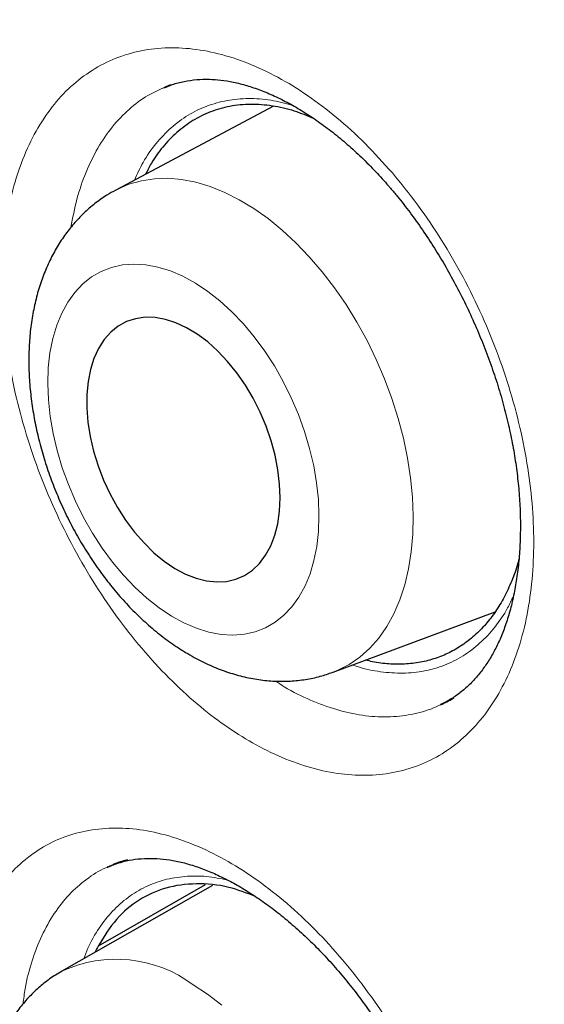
# Model space of a CAD drawing. Header units: millimetres. Extents: x 8 to 961, y 12 to 932.
# Tile 99 of 187: x 895.32 to 897.62, y 314.58 to 318.89. Entities that reach past the tile are written whole.
import ezdxf

# ---------------------------------------------------------------- set-up
doc = ezdxf.new("R2010")
doc.units = ezdxf.units.MM

msp = doc.modelspace()

# ---------------------------------------------------------------- linework, layer by layer
at = {"color": 7, "linetype": 'Continuous', "lineweight": 30}
for p, q in [((895.9793, 318.6082), (895.9544, 318.5976)), ((895.9545, 318.5972), (895.9522, 318.5961)), ((896.4316, 318.5151), (895.7423, 318.1484)), ((896.6924, 316.0371), (897.4023, 316.3017)), ((895.7076, 315.1844), (895.7045, 315.1833)), ((896.1656, 315.1024), (895.5064, 314.728)), ((896.1324, 315.106), (895.6651, 314.838))]:
    msp.add_line(p, q, dxfattribs=at)
at = {"color": 8, "linetype": 'Continuous', "lineweight": 0, "flags": 128}
for points in [[(895.7348, 318.1443), (895.748, 318.1513), (895.7995, 318.1736), (895.8538, 318.1892), (895.9106, 318.1979), (895.9695, 318.1997), (896.0301, 318.1946), (896.0921, 318.1825), (896.155, 318.1637), (896.2185, 318.1381), (896.2821, 318.106), (896.3455, 318.0676), (896.4082, 318.0231), (896.4699, 317.9728), (896.5302, 317.917), (896.5887, 317.8561), (896.6449, 317.7904), (896.6987, 317.7203), (896.7495, 317.6464), (896.7972, 317.5691), (896.8413, 317.4888), (896.8817, 317.4061), (896.918, 317.3214), (896.9501, 317.2354), (896.9777, 317.1486), (897.0007, 317.0615), (897.0188, 316.9747), (897.0321, 316.8886), (897.0404, 316.804), (897.0436, 316.7212), (897.0418, 316.6409), (897.0349, 316.5635), (897.0231, 316.4895), (897.0062, 316.4194), (896.9846, 316.3537), (896.9583, 316.2926), (896.9275, 316.2368), (896.8923, 316.1864), (896.853, 316.1418), (896.8099, 316.1033), (896.7632, 316.0711), (896.7132, 316.0454), (896.6918, 316.0368)], [(895.9854, 316.2829), (896.0402, 316.2529), (896.0949, 316.2295), (896.1492, 316.2127), (896.2025, 316.2027), (896.2544, 316.1996), (896.3044, 316.2035), (896.3522, 316.2143), (896.3973, 316.2318), (896.4393, 316.256), (896.4779, 316.2867), (896.5128, 316.3236), (896.5436, 316.3663), (896.57, 316.4145), (896.592, 316.4679), (896.6092, 316.5258), (896.6215, 316.5879), (896.6288, 316.6537), (896.6311, 316.7225), (896.6284, 316.7937), (896.6206, 316.8668), (896.6078, 316.9412), (896.5902, 317.0162), (896.5678, 317.0911), (896.541, 317.1653), (896.5098, 317.2383), (896.4746, 317.3093), (896.4357, 317.3778), (896.3934, 317.4431), (896.3481, 317.5048), (896.3001, 317.5622), (896.2498, 317.615), (896.1978, 317.6626), (896.1444, 317.7047), (896.0901, 317.7409), (896.0353, 317.7708), (895.9806, 317.7943), (895.9263, 317.8111), (895.873, 317.821), (895.8211, 317.8241), (895.771, 317.8202), (895.7233, 317.8095), (895.6782, 317.7919), (895.6362, 317.7677), (895.5976, 317.737), (895.5627, 317.7002), (895.5319, 317.6574), (895.5055, 317.6092), (895.4835, 317.5559), (895.4663, 317.4979), (895.454, 317.4358), (895.4466, 317.3701), (895.4443, 317.3013), (895.4471, 317.23), (895.4549, 317.1569), (895.4677, 317.0825), (895.4853, 317.0076), (895.5076, 316.9326), (895.5345, 316.8584), (895.5657, 316.7855), (895.6009, 316.7144), (895.6398, 316.646), (895.6821, 316.5806), (895.7274, 316.519), (895.7754, 316.4615), (895.8257, 316.4087), (895.8777, 316.3611), (895.9311, 316.319), (895.9854, 316.2829)], [(896.0806, 314.6686), (896.1438, 314.6271), (896.2063, 314.5797)]]:
    msp.add_lwpolyline(points, dxfattribs=at)
at = {"color": 7, "linetype": 'Continuous', "lineweight": 30, "flags": 128}
msp.add_lwpolyline([(896.0004, 316.4917), (896.047, 316.4667), (896.0935, 316.4484), (896.1394, 316.4369), (896.184, 316.4324), (896.2268, 316.4349), (896.2673, 316.4444), (896.3051, 316.4608), (896.3396, 316.4839), (896.3704, 316.5134), (896.3972, 316.5489), (896.4197, 316.5901), (896.4375, 316.6364), (896.4504, 316.6872), (896.4583, 316.742), (896.4612, 316.8001), (896.4589, 316.8607), (896.4514, 316.9232), (896.439, 316.9868), (896.4217, 317.0506), (896.3997, 317.114), (896.3733, 317.1761), (896.3429, 317.2363), (896.3088, 317.2937), (896.2713, 317.3477), (896.2311, 317.3976), (896.1884, 317.4429), (896.144, 317.4829), (896.0983, 317.5172), (896.0518, 317.5453), (896.0051, 317.567), (895.9589, 317.582), (895.9136, 317.59), (895.8698, 317.591), (895.8281, 317.585), (895.7889, 317.572), (895.7527, 317.5522), (895.72, 317.5259), (895.6911, 317.4933), (895.6665, 317.4549), (895.6463, 317.4111), (895.6309, 317.3624), (895.6205, 317.3095), (895.6151, 317.253), (895.6148, 317.1936), (895.6197, 317.1319), (895.6296, 317.0688), (895.6445, 317.005), (895.6642, 316.9413), (895.6884, 316.8785), (895.7169, 316.8172), (895.7492, 316.7584), (895.7851, 316.7026), (895.824, 316.6505), (895.8655, 316.6029), (895.9091, 316.5602), (895.9542, 316.523), (896.0004, 316.4917)], dxfattribs=at)
at = {"color": 8, "linetype": 'Continuous', "lineweight": 0}
msp.add_arc((895.7434, 314.2137), 0.5664, 53.4487, 114.7264, dxfattribs=at)
at = {"color": 7, "linetype": 'Continuous', "lineweight": 30}
for points, knots in [([(892.8883, 323.1742), (892.8692, 323.1718), (892.7798, 323.1607), (892.6223, 323.1349), (892.4161, 323.0964), (892.2121, 323.0515), (892.0106, 323.0008), (891.8122, 322.9441), (891.6172, 322.8818), (891.4256, 322.8137), (891.2374, 322.74), (891.0525, 322.6605), (890.8709, 322.5754), (890.6925, 322.4846), (890.5174, 322.3881), (890.3455, 322.2859), (890.1768, 322.1781), (890.0113, 322.0645), (889.849, 321.9452), (889.6901, 321.8203), (889.5348, 321.6899), (889.383, 321.554), (889.2346, 321.4124), (889.0895, 321.2652), (888.9481, 321.1126), (888.8105, 320.9546), (888.6768, 320.7915), (888.547, 320.6232), (888.4215, 320.4501), (888.3002, 320.2723), (888.1833, 320.0899), (888.0709, 319.9031), (887.9628, 319.7118), (887.859, 319.5158), (887.7594, 319.3151), (887.664, 319.1097), (887.573, 318.8997), (887.4863, 318.6852), (887.404, 318.4663), (887.3261, 318.2429), (887.2527, 318.0152), (887.1837, 317.7833), (887.1192, 317.5471), (887.0591, 317.3068), (887.0039, 317.0633), (886.9533, 316.8159), (886.9073, 316.5649), (886.8656, 316.3089), (886.8286, 316.049), (886.7962, 315.7855), (886.7684, 315.5188), (886.7454, 315.2492), (886.7272, 314.9772), (886.7137, 314.7032), (886.7049, 314.4274), (886.7009, 314.1502), (886.7016, 313.8706), (886.7069, 313.5877), (886.7169, 313.3012), (886.7315, 313.012), (886.7509, 312.7206), (886.7749, 312.4271), (886.8036, 312.1313), (886.837, 311.8335), (886.875, 311.5335), (886.9178, 311.2314), (886.9652, 310.9271), (887.0172, 310.6208), (887.0739, 310.3127), (887.1351, 310.0039), (887.2005, 309.6948), (887.2702, 309.3856), (887.3443, 309.0761), (887.4226, 308.7663), (887.5053, 308.4561), (887.5922, 308.1454), (887.6835, 307.8342), (887.7792, 307.5225), (887.8792, 307.2102), (887.9836, 306.8973), (888.0924, 306.5836), (888.2051, 306.2705), (888.322, 305.9576), (888.443, 305.6451), (888.5684, 305.3317), (888.6982, 305.0179), (888.8321, 304.7042), (888.97, 304.391), (889.1117, 304.0787), (889.2571, 303.7677), (889.4059, 303.4585), (889.5578, 303.1514), (889.7128, 302.8469), (889.8711, 302.5444), (890.0329, 302.2432), (890.1985, 301.9431), (890.3675, 301.6446), (890.5399, 301.348), (890.7155, 301.0533), (890.8944, 300.7606), (891.0766, 300.4699), (891.2621, 300.181), (891.4511, 299.8938), (891.6433, 299.6086), (891.8381, 299.3262), (892.0354, 299.0472), (892.2356, 298.7706), (892.4387, 298.4965), (892.6446, 298.2251), (892.8525, 297.9576), (893.0623, 297.6939), (893.2741, 297.4339), (893.488, 297.1776), (893.7039, 296.925), (893.9219, 296.676), (894.1421, 296.4305), (894.3644, 296.1886), (894.5889, 295.9502), (894.8145, 295.7164), (895.0415, 295.4871), (895.2696, 295.2623), (895.4999, 295.0412), (895.7316, 294.8242), (895.9641, 294.6122), (896.1972, 294.4052), (896.4314, 294.2028), (896.6669, 294.0048), (896.9035, 293.8114), (897.1408, 293.6229), (897.3789, 293.4392), (897.6178, 293.2604), (897.8573, 293.0866), (898.0971, 292.918), (898.3369, 292.7548), (898.5767, 292.5972), (898.8165, 292.4447), (899.0562, 292.2985), (899.22, 292.2006), (899.3039, 292.1531), (899.3081, 292.1508)], [0, 0, 0, 0, 0.002004, 0.009347, 0.016703, 0.024076, 0.031458, 0.038814, 0.046138, 0.053437, 0.060716, 0.067981, 0.075234, 0.082481, 0.089727, 0.096974, 0.104228, 0.111492, 0.118772, 0.126061, 0.133334, 0.140633, 0.147953, 0.155292, 0.162645, 0.170007, 0.177376, 0.184746, 0.192113, 0.199472, 0.206818, 0.214148, 0.221468, 0.2288, 0.236138, 0.243484, 0.250838, 0.258201, 0.265571, 0.272951, 0.280339, 0.287736, 0.295142, 0.302557, 0.309991, 0.317337, 0.324769, 0.332224, 0.339696, 0.347176, 0.354656, 0.362127, 0.369582, 0.377013, 0.384414, 0.391776, 0.399095, 0.406487, 0.413906, 0.421322, 0.428738, 0.436155, 0.443575, 0.451001, 0.458436, 0.465881, 0.473339, 0.480813, 0.488305, 0.495784, 0.503228, 0.510653, 0.518062, 0.52546, 0.532851, 0.540239, 0.547627, 0.555019, 0.562418, 0.569829, 0.577255, 0.584705, 0.592083, 0.599505, 0.606955, 0.614425, 0.621909, 0.629401, 0.636893, 0.644375, 0.651842, 0.659285, 0.666698, 0.674078, 0.681477, 0.688903, 0.696322, 0.70374, 0.711159, 0.718585, 0.726008, 0.733444, 0.740908, 0.748385, 0.755856, 0.763302, 0.77073, 0.77823, 0.785705, 0.79316, 0.800597, 0.808022, 0.815438, 0.822849, 0.83026, 0.837674, 0.845093, 0.852523, 0.859972, 0.867324, 0.874713, 0.88212, 0.889528, 0.896914, 0.904263, 0.911614, 0.918986, 0.926347, 0.933702, 0.941055, 0.948409, 0.955769, 0.963112, 0.970437, 0.977749, 0.985053, 0.992352, 0.999622, 1, 1, 1, 1]), ([(893.9274, 321.833), (893.8174, 321.8308), (893.581, 321.8262), (893.2271, 321.7945), (892.8645, 321.7431), (892.5174, 321.6725), (892.1853, 321.5847), (891.8683, 321.4809), (891.56, 321.3596), (891.2608, 321.221), (890.9653, 321.0619), (890.6745, 320.8814), (890.3895, 320.6785), (890.1163, 320.4569), (889.8554, 320.217), (889.607, 319.9591), (889.376, 319.6887), (889.1619, 319.4073), (888.964, 319.1165), (888.7784, 318.811), (888.6052, 318.4911), (888.4414, 318.1505), (888.2882, 317.7886), (888.1466, 317.4049), (888.0199, 317.0069), (887.9083, 316.5952), (887.8118, 316.1703), (887.7323, 315.7412), (887.6686, 315.3092), (887.62, 314.8756), (887.5853, 314.4323), (887.5644, 313.9799), (887.5573, 313.5096), (887.565, 313.0213), (887.5884, 312.5153), (887.6275, 312.0015), (887.6822, 311.4807), (887.7523, 310.9536), (887.8362, 310.4311), (887.9328, 309.9142), (888.0409, 309.4038), (888.1623, 308.8902), (888.297, 308.3742), (888.4476, 307.8458), (888.615, 307.3055), (888.7999, 306.7541), (888.9988, 306.2028), (889.2115, 305.6522), (889.4375, 305.1031), (889.6721, 304.5668), (889.9142, 304.0436), (890.1625, 303.5341), (890.4217, 303.0285), (890.6913, 302.5274), (890.9768, 302.0213), (891.2785, 301.5113), (891.5967, 300.9985), (891.9251, 300.4935), (892.2633, 299.997), (892.6108, 299.5095), (892.9605, 299.041), (893.3111, 298.5913), (893.6619, 298.1602), (894.0193, 297.7395), (894.3829, 297.3296), (894.7598, 296.923), (895.1498, 296.5209), (895.5528, 296.1247), (895.9608, 295.743), (896.3731, 295.376), (896.7892, 295.0244), (897.2006, 294.695), (897.6066, 294.3872), (898.0064, 294.1002), (898.4076, 293.8285), (898.8098, 293.5722), (899.2207, 293.3268), (899.6396, 293.0938), (900.0661, 292.8747), (900.4915, 292.6743), (900.9152, 292.4928), (901.3365, 292.3306), (901.7471, 292.1904), (902.1465, 292.0714), (902.5345, 291.9722), (902.9185, 291.8908), (903.298, 291.8271), (903.6803, 291.7804), (904.0644, 291.752), (904.4495, 291.7432), (904.8275, 291.7547), (905.198, 291.7863), (905.5605, 291.8381), (905.9077, 291.9086), (906.2397, 291.9964), (906.5568, 292.1002), (906.8651, 292.2215), (907.1643, 292.3601), (907.4598, 292.5192), (907.7506, 292.6997), (908.0356, 292.9026), (908.3087, 293.1242), (908.5697, 293.3641), (908.818, 293.6221), (909.0492, 293.8921), (909.2623, 294.1748), (909.4006, 294.3707), (909.4658, 294.4783), (909.4692, 294.4839)], [0, 0, 0, 0, 0.008505, 0.018287, 0.028068, 0.037849, 0.047071, 0.056294, 0.065516, 0.074739, 0.083961, 0.093742, 0.103524, 0.113305, 0.123086, 0.132867, 0.142649, 0.151871, 0.161094, 0.170316, 0.179538, 0.188761, 0.198542, 0.208323, 0.218105, 0.227886, 0.237667, 0.247448, 0.256671, 0.265893, 0.275116, 0.284338, 0.29356, 0.303342, 0.313123, 0.322904, 0.332686, 0.342467, 0.352248, 0.361471, 0.370693, 0.379915, 0.389138, 0.39836, 0.408141, 0.417923, 0.427704, 0.437485, 0.447267, 0.457048, 0.46627, 0.475493, 0.484715, 0.493937, 0.50316, 0.512941, 0.522722, 0.532504, 0.542285, 0.552066, 0.561848, 0.57107, 0.580292, 0.589515, 0.598737, 0.60796, 0.617741, 0.627522, 0.637303, 0.647085, 0.656866, 0.666647, 0.67587, 0.685092, 0.694314, 0.703537, 0.712759, 0.722541, 0.732322, 0.742103, 0.751884, 0.761666, 0.771447, 0.780669, 0.789892, 0.799114, 0.808337, 0.817559, 0.82734, 0.837122, 0.846903, 0.856684, 0.866465, 0.876247, 0.885469, 0.894691, 0.903914, 0.913136, 0.922359, 0.93214, 0.941921, 0.951703, 0.961484, 0.971265, 0.981046, 0.990269, 0.999491, 1, 1, 1, 1]), ([(893.6586, 321.8257), (893.7133, 321.8281), (893.8353, 321.8335), (894.0272, 321.8348), (894.2336, 321.8309), (894.442, 321.821), (894.6523, 321.8051), (894.8645, 321.7834), (895.0783, 321.7558), (895.2938, 321.7223), (895.511, 321.6829), (895.7296, 321.6377), (895.9496, 321.5866), (896.171, 321.5298), (896.3936, 321.4671), (896.6173, 321.3987), (896.8422, 321.3245), (897.068, 321.2446), (897.2948, 321.159), (897.5223, 321.0677), (897.7506, 320.9708), (897.9796, 320.8683), (898.209, 320.7602), (898.439, 320.6467), (898.6692, 320.5276), (898.8998, 320.4031), (899.1305, 320.2733), (899.3614, 320.1381), (899.5922, 319.9976), (899.8229, 319.8519), (900.0534, 319.701), (900.2837, 319.545), (900.5135, 319.3839), (900.7429, 319.2178), (900.9718, 319.0468), (901.2, 318.871), (901.4274, 318.6903), (901.654, 318.5049), (901.8796, 318.3149), (902.1043, 318.1203), (902.3278, 317.9212), (902.5501, 317.7176), (902.7711, 317.5098), (902.9908, 317.2976), (903.2089, 317.0813), (903.4255, 316.8609), (903.6405, 316.6364), (903.8537, 316.4081), (904.0651, 316.176), (904.2746, 315.9401), (904.4821, 315.7005), (904.6875, 315.4574), (904.8908, 315.2109), (905.0918, 314.961), (905.2905, 314.7079), (905.4868, 314.4516), (905.6807, 314.1923), (905.8719, 313.9301), (906.0606, 313.6649), (906.2465, 313.3971), (906.4296, 313.1266), (906.6099, 312.8537), (906.7873, 312.5783), (906.9616, 312.3006), (907.1329, 312.0207), (907.301, 311.7387), (907.466, 311.4548), (907.6276, 311.169), (907.7859, 310.8815), (907.9408, 310.5924), (908.0923, 310.3018), (908.2402, 310.0097), (908.3845, 309.7165), (908.5252, 309.422), (908.6623, 309.1265), (908.7955, 308.8301), (908.925, 308.5329), (909.0505, 308.235), (909.1722, 307.9366), (909.29, 307.6377), (909.4037, 307.3385), (909.5134, 307.0391), (909.619, 306.7396), (909.7205, 306.4401), (909.8178, 306.1408), (909.9109, 305.8418), (909.9997, 305.5432), (910.0843, 305.2451), (910.1646, 304.9477), (910.2405, 304.651), (910.3121, 304.3551), (910.3792, 304.0603), (910.442, 303.7666), (910.5003, 303.4741), (910.5541, 303.183), (910.6034, 302.8933), (910.6483, 302.6053), (910.6886, 302.3189), (910.7244, 302.0343), (910.7556, 301.7517), (910.7823, 301.4711), (910.8044, 301.1926), (910.8219, 300.9165), (910.8349, 300.6426), (910.8433, 300.3713), (910.8471, 300.1026), (910.8463, 299.8366), (910.8409, 299.5733), (910.831, 299.313), (910.8165, 299.0557), (910.7975, 298.8015), (910.7739, 298.5505), (910.7458, 298.3028), (910.7132, 298.0586), (910.6761, 297.8178), (910.6345, 297.5806), (910.5884, 297.3472), (910.5379, 297.1175), (910.4829, 296.8916), (910.4236, 296.6697), (910.3599, 296.4519), (910.2919, 296.2381), (910.2195, 296.0286), (910.1429, 295.8233), (910.062, 295.6224), (909.9768, 295.4259), (909.8875, 295.2339), (909.794, 295.0465), (909.6964, 294.8637), (909.5944, 294.6859), (909.5175, 294.5578), (909.4735, 294.4905), (909.4661, 294.4792)], [0, 0, 0, 0, 0.006345, 0.014134, 0.021917, 0.029695, 0.037469, 0.045239, 0.053005, 0.060767, 0.068527, 0.076283, 0.084037, 0.091788, 0.099538, 0.107286, 0.115032, 0.122777, 0.130522, 0.138265, 0.146008, 0.153751, 0.161493, 0.169235, 0.176976, 0.184718, 0.19246, 0.200202, 0.207945, 0.215687, 0.22343, 0.231174, 0.238917, 0.246661, 0.254406, 0.262151, 0.269897, 0.277643, 0.285389, 0.293136, 0.300884, 0.308632, 0.31638, 0.324129, 0.331878, 0.339628, 0.347378, 0.355129, 0.36288, 0.370631, 0.378383, 0.386135, 0.393888, 0.40164, 0.409393, 0.417146, 0.4249, 0.432654, 0.440407, 0.448161, 0.455916, 0.46367, 0.471424, 0.479179, 0.486934, 0.494688, 0.502443, 0.510198, 0.517952, 0.525707, 0.533461, 0.541216, 0.54897, 0.556724, 0.564478, 0.572232, 0.579986, 0.58774, 0.595493, 0.603246, 0.610999, 0.618751, 0.626503, 0.634255, 0.642006, 0.649757, 0.657508, 0.665258, 0.673008, 0.680757, 0.688506, 0.696255, 0.704002, 0.71175, 0.719497, 0.727243, 0.734989, 0.742734, 0.750479, 0.758223, 0.765967, 0.773711, 0.781453, 0.789196, 0.796938, 0.804679, 0.81242, 0.820161, 0.827902, 0.835642, 0.843383, 0.851123, 0.858864, 0.866605, 0.874346, 0.882087, 0.88983, 0.897573, 0.905317, 0.913063, 0.92081, 0.928558, 0.936309, 0.944063, 0.951819, 0.959578, 0.96734, 0.975106, 0.982876, 0.990651, 0.99843, 1, 1, 1, 1]), ([(893.3976, 321.576), (893.3747, 321.5732), (893.2853, 321.5625), (893.1319, 321.5376), (892.9374, 321.5013), (892.7457, 321.4587), (892.5567, 321.4102), (892.3705, 321.3559), (892.1871, 321.2956), (892.0066, 321.2295), (891.8292, 321.1576), (891.6548, 321.0798), (891.4835, 320.9964), (891.3154, 320.9072), (891.1506, 320.8123), (890.9891, 320.7119), (890.831, 320.6058), (890.6763, 320.4941), (890.5251, 320.3769), (890.3775, 320.2543), (890.2335, 320.1262), (890.0931, 319.9927), (889.9565, 319.8539), (889.8236, 319.7098), (889.6946, 319.5605), (889.5695, 319.406), (889.4483, 319.2463), (889.3311, 319.0817), (889.218, 318.912), (889.1089, 318.7374), (889.004, 318.5579), (888.9033, 318.3737), (888.8069, 318.1847), (888.7147, 317.9912), (888.6268, 317.7931), (888.5433, 317.5905), (888.4642, 317.3835), (888.3896, 317.1723), (888.3194, 316.9568), (888.2537, 316.7372), (888.1925, 316.5137), (888.1359, 316.2862), (888.0839, 316.0549), (888.0364, 315.8198), (887.9936, 315.5811), (887.9553, 315.3389), (887.9218, 315.0933), (887.8928, 314.8444), (887.8686, 314.5922), (887.849, 314.3369), (887.834, 314.0786), (887.8238, 313.8174), (887.8182, 313.5534), (887.8173, 313.2868), (887.8211, 313.0175), (887.8296, 312.7458), (887.8427, 312.4717), (887.8605, 312.1954), (887.8829, 311.9169), (887.91, 311.6364), (887.9417, 311.354), (887.978, 311.0698), (888.0188, 310.7839), (888.0643, 310.4964), (888.1143, 310.2075), (888.1689, 309.9173), (888.2279, 309.6258), (888.2915, 309.3332), (888.3594, 309.0397), (888.4319, 308.7452), (888.5087, 308.4501), (888.5898, 308.1542), (888.6753, 307.8579), (888.7651, 307.5612), (888.8592, 307.2642), (888.9574, 306.967), (889.0599, 306.6698), (889.1665, 306.3727), (889.2771, 306.0758), (889.3918, 305.7792), (889.5106, 305.483), (889.6332, 305.1874), (889.7598, 304.8925), (889.8902, 304.5983), (890.0244, 304.3051), (890.1624, 304.0129), (890.304, 303.7218), (890.4493, 303.432), (890.5981, 303.1436), (890.7504, 302.8567), (890.9062, 302.5714), (891.0654, 302.2878), (891.2279, 302.006), (891.3937, 301.7262), (891.5626, 301.4485), (891.7347, 301.1729), (891.9099, 300.8996), (892.088, 300.6288), (892.269, 300.3604), (892.4529, 300.0946), (892.6395, 299.8316), (892.8288, 299.5713), (893.0207, 299.3141), (893.2152, 299.0598), (893.4122, 298.8087), (893.6115, 298.5608), (893.8131, 298.3163), (894.017, 298.0751), (894.2229, 297.8376), (894.431, 297.6036), (894.641, 297.3734), (894.8529, 297.147), (895.0667, 296.9245), (895.2821, 296.706), (895.4992, 296.4916), (895.7179, 296.2814), (895.938, 296.0754), (896.1595, 295.8738), (896.3823, 295.6766), (896.6063, 295.4839), (896.8314, 295.2958), (897.0575, 295.1124), (897.2846, 294.9337), (897.5125, 294.7598), (897.7411, 294.5908), (897.9705, 294.4267), (898.2004, 294.2677), (898.4308, 294.1138), (898.6616, 293.965), (898.8926, 293.8214), (899.0765, 293.7113), (899.1834, 293.6494), (899.2131, 293.6321)], [0, 0, 0, 0, 0.002663, 0.010394, 0.01812, 0.025841, 0.033556, 0.041267, 0.048973, 0.056675, 0.064373, 0.072068, 0.079761, 0.087451, 0.095141, 0.10283, 0.11052, 0.11821, 0.125902, 0.133597, 0.141294, 0.148994, 0.156699, 0.164408, 0.172122, 0.17984, 0.187564, 0.195294, 0.203028, 0.210768, 0.218513, 0.226263, 0.234017, 0.241777, 0.24954, 0.257307, 0.265079, 0.272853, 0.280631, 0.288411, 0.296194, 0.303978, 0.311765, 0.319553, 0.327343, 0.335134, 0.342925, 0.350718, 0.35851, 0.366304, 0.374097, 0.381891, 0.389685, 0.397478, 0.405272, 0.413065, 0.420858, 0.42865, 0.436442, 0.444234, 0.452025, 0.459816, 0.467606, 0.475396, 0.483185, 0.490974, 0.498762, 0.50655, 0.514337, 0.522124, 0.52991, 0.537696, 0.545482, 0.553267, 0.561051, 0.568836, 0.576619, 0.584403, 0.592186, 0.599969, 0.607752, 0.615534, 0.623316, 0.631098, 0.63888, 0.646661, 0.654443, 0.662224, 0.670005, 0.677786, 0.685567, 0.693348, 0.701129, 0.70891, 0.716691, 0.724472, 0.732253, 0.740035, 0.747816, 0.755597, 0.763379, 0.771161, 0.778943, 0.786725, 0.794507, 0.80229, 0.810073, 0.817856, 0.82564, 0.833424, 0.841209, 0.848993, 0.856779, 0.864564, 0.87235, 0.880137, 0.887924, 0.895712, 0.9035, 0.911288, 0.919077, 0.926867, 0.934657, 0.942448, 0.950239, 0.958031, 0.965823, 0.973616, 0.98141, 0.989203, 0.996998, 1, 1, 1, 1]), ([(895.9527, 318.5955), (895.9646, 318.6006), (895.993, 318.6127), (896.0406, 318.6248), (896.0947, 318.6327), (896.1482, 318.6342), (896.2019, 318.6303), (896.2566, 318.6214), (896.3147, 318.6067), (896.3747, 318.5864), (896.4364, 318.5606), (896.4993, 318.5291), (896.563, 318.4921), (896.6272, 318.4496), (896.6914, 318.4018), (896.7551, 318.349), (896.818, 318.2914), (896.8782, 318.2305), (896.9198, 318.1846), (896.941, 318.1599), (896.9438, 318.1567)], [0, 0, 0, 0, 0.04908, 0.116576, 0.182774, 0.246831, 0.301493, 0.359364, 0.417171, 0.474824, 0.532485, 0.59025, 0.648156, 0.706183, 0.764271, 0.822318, 0.88023, 0.937931, 0.991833, 1, 1, 1, 1]), ([(896.6074, 318.4619), (896.5796, 318.4732), (896.5189, 318.4979), (896.4264, 318.5186), (896.3314, 318.5259), (896.2404, 318.517), (896.1556, 318.4929), (896.0781, 318.4542), (896.0081, 318.4027), (895.9477, 318.3397), (895.9022, 318.2777), (895.8806, 318.2341), (895.8724, 318.2176)], [0, 0, 0, 0, 0.091119, 0.19907, 0.308158, 0.417628, 0.526739, 0.632345, 0.738262, 0.843867, 0.940948, 1, 1, 1, 1]), ([(895.7427, 318.1479), (895.7291, 318.1406), (895.6969, 318.1232), (895.6498, 318.0893), (895.6014, 318.0476), (895.557, 318.0007), (895.5167, 317.9492), (895.4805, 317.8929), (895.4487, 317.8322), (895.4215, 317.7672), (895.399, 317.6981), (895.3816, 317.6253), (895.3693, 317.5492), (895.3622, 317.4703), (895.3604, 317.3893), (895.3639, 317.3068), (895.3724, 317.2233), (895.386, 317.1394), (895.4044, 317.0556), (895.4275, 316.9721), (895.455, 316.8896), (895.4869, 316.8083), (895.5229, 316.7286), (895.5629, 316.651), (895.6068, 316.5758), (895.6543, 316.5033), (895.7052, 316.4341), (895.7594, 316.3684), (895.8168, 316.3066), (895.8772, 316.2491), (895.9403, 316.1964), (895.9971, 316.155), (896.0333, 316.1324), (896.0468, 316.1239)], [0, 0, 0, 0, 0.021534, 0.051023, 0.080598, 0.110404, 0.140575, 0.171231, 0.202459, 0.234308, 0.266774, 0.299798, 0.333273, 0.367069, 0.401051, 0.435099, 0.469124, 0.503085, 0.536969, 0.57078, 0.604533, 0.638251, 0.67196, 0.705691, 0.739464, 0.773311, 0.807261, 0.84134, 0.875568, 0.909953, 0.944484, 0.979125, 1, 1, 1, 1]), ([(896.9438, 318.1567), (896.9538, 318.1448), (896.9829, 318.1102), (897.03, 318.0498), (897.0843, 317.9741), (897.1366, 317.8946), (897.1866, 317.8116), (897.234, 317.7256), (897.2785, 317.637), (897.3198, 317.5464), (897.3575, 317.4545), (897.3915, 317.3618), (897.4214, 317.269), (897.4471, 317.1766), (897.4685, 317.0856), (897.4856, 316.9958), (897.4985, 316.9071), (897.5074, 316.8191), (897.5122, 316.7323), (897.5128, 316.6472), (897.5094, 316.5645), (897.5019, 316.4849), (897.4906, 316.4092), (897.4756, 316.3378), (897.4572, 316.2713), (897.4357, 316.2101), (897.4114, 316.1544), (897.3843, 316.1037), (897.3541, 316.0571), (897.3206, 316.0146), (897.284, 315.9764), (897.2441, 315.9428), (897.204, 315.9154), (897.1761, 315.9019), (897.1634, 315.8957)], [0, 0, 0, 0, 0.0161288, 0.0471174, 0.0783173, 0.1098068, 0.1415516, 0.1735031, 0.2056002, 0.2377728, 0.2699321, 0.3019894, 0.3338731, 0.3655207, 0.3968799, 0.427739, 0.4587583, 0.4901227, 0.5217672, 0.5536111, 0.5855605, 0.6175033, 0.6493165, 0.6809109, 0.7122181, 0.7432008, 0.773864, 0.8043259, 0.8357392, 0.8680759, 0.9013039, 0.9355332, 0.970819, 1, 1, 1, 1]), ([(897.5055, 316.5301), (897.5042, 316.5248), (897.496, 316.4918), (897.475, 316.4363), (897.4425, 316.3653), (897.4042, 316.302), (897.361, 316.2455), (897.3121, 316.1959), (897.2586, 316.1543), (897.2013, 316.121), (897.1403, 316.096), (897.0751, 316.0793), (897.007, 316.0712), (896.9369, 316.0723), (896.8795, 316.0785), (896.8448, 316.0874), (896.8345, 316.09)], [0, 0, 0, 0, 0.015203, 0.095336, 0.176058, 0.253945, 0.332372, 0.412505, 0.493227, 0.571114, 0.649541, 0.729674, 0.810397, 0.888283, 0.966711, 1, 1, 1, 1]), ([(896.0468, 316.1239), (896.0597, 316.1164), (896.0951, 316.0955), (896.1546, 316.0663), (896.2251, 316.0383), (896.2962, 316.0174), (896.367, 316.0035), (896.4369, 315.9968), (896.5055, 315.9971), (896.572, 316.0044), (896.6343, 316.0171), (896.6732, 316.0307), (896.6915, 316.037)], [0, 0, 0, 0, 0.063593, 0.175431, 0.286662, 0.396313, 0.503936, 0.609281, 0.712321, 0.813225, 0.912305, 1, 1, 1, 1]), ([(897.1635, 315.8945), (897.1821, 315.9031), (897.2018, 315.9124), (897.2199, 315.9244), (897.221, 315.9251)], [0, 0, 0, 0, 0.939928, 1, 1, 1, 1]), ([(895.7047, 315.1818), (895.7115, 315.1852), (895.7336, 315.196), (895.774, 315.2083), (895.8256, 315.2186), (895.8794, 315.2227), (895.9346, 315.221), (895.991, 315.2137), (896.0482, 315.2009), (896.1064, 315.1827), (896.1658, 315.1592), (896.2267, 315.1304), (896.2893, 315.0959), (896.3531, 315.0558), (896.4176, 315.0103), (896.4823, 314.9595), (896.5466, 314.9038), (896.6099, 314.8434), (896.6718, 314.779), (896.7317, 314.7107), (896.7892, 314.6393), (896.8445, 314.5644), (896.8977, 314.4863), (896.9489, 314.4045), (896.9977, 314.3195), (897.0438, 314.2319), (897.0869, 314.1421), (897.1267, 314.0507), (897.1628, 313.9584), (897.195, 313.8658), (897.2232, 313.7735), (897.2471, 313.6821), (897.2624, 313.613), (897.2696, 313.5744), (897.2712, 313.5656)], [0, 0, 0, 0, 0.016673, 0.054346, 0.091389, 0.127267, 0.161861, 0.195286, 0.227717, 0.258978, 0.289814, 0.320923, 0.352335, 0.384034, 0.415968, 0.44806, 0.480216, 0.512315, 0.544253, 0.575948, 0.607342, 0.638376, 0.669745, 0.701438, 0.733408, 0.765595, 0.797929, 0.830334, 0.862718, 0.894997, 0.927106, 0.958992, 0.990617, 1, 1, 1, 1]), ([(895.7931, 315.2157), (895.7899, 315.2149), (895.7658, 315.2088), (895.7374, 315.1981), (895.7134, 315.186), (895.7085, 315.1836)], [0, 0, 0, 0, 0.108903, 0.818244, 1, 1, 1, 1]), ([(896.3529, 315.0551), (896.3139, 315.07), (896.2251, 315.1039), (896.0924, 315.1151), (895.9593, 315.0978), (895.8413, 315.0448), (895.7401, 314.9604), (895.6902, 314.879), (895.6651, 314.838)], [0, 0, 0, 0, 0.1357475, 0.3088132, 0.4841408, 0.6554886, 0.8262534, 1, 1, 1, 1]), ([(895.6651, 314.838), (895.6602, 314.8294), (895.6551, 314.8204), (895.6508, 314.8104), (895.6506, 314.81)], [0, 0, 0, 0, 0.953457, 1, 1, 1, 1]), ([(895.5069, 314.7274), (895.4974, 314.7221), (895.4695, 314.7068), (895.4271, 314.6754), (895.3798, 314.634), (895.3367, 314.5874), (895.2977, 314.5362), (895.263, 314.4805), (895.2327, 314.4204), (895.2071, 314.356), (895.1863, 314.2876), (895.1704, 314.2154), (895.1598, 314.1399), (895.1545, 314.0617), (895.1544, 313.9813), (895.1596, 313.8994), (895.17, 313.8166), (895.1852, 313.7334), (895.2053, 313.6502), (895.2299, 313.5675), (895.2589, 313.4857), (895.2922, 313.4052), (895.3295, 313.3263), (895.3707, 313.2494), (895.4155, 313.1749), (895.4639, 313.1031), (895.5156, 313.0344), (895.5704, 312.9693), (895.6283, 312.9079), (895.689, 312.8508), (895.7523, 312.7984), (895.8087, 312.7576), (895.8443, 312.7353), (895.8573, 312.7272)], [0, 0, 0, 0, 0.015429, 0.04494, 0.074506, 0.104285, 0.134429, 0.165073, 0.196325, 0.228253, 0.260868, 0.294115, 0.327883, 0.362022, 0.396379, 0.43081, 0.465207, 0.499526, 0.533749, 0.56788, 0.601936, 0.635943, 0.669931, 0.703932, 0.737972, 0.772083, 0.806298, 0.84065, 0.875164, 0.909857, 0.944729, 0.979752, 1, 1, 1, 1])]:
    msp.add_open_spline(points, degree=3, knots=knots, dxfattribs=at)
at = {"color": 8, "linetype": 'Continuous', "lineweight": 0}
for points, knots in [([(899.2218, 321.1674), (899.0762, 321.2497), (898.7849, 321.4144), (898.3485, 321.6385), (897.9131, 321.8456), (897.4776, 322.0345), (897.0424, 322.2054), (896.6082, 322.3575), (896.1772, 322.4902), (895.7402, 322.6058), (895.2979, 322.7024), (894.8632, 322.7762), (894.4458, 322.8268), (894.0457, 322.8561), (893.652, 322.8656), (893.245, 322.8548), (892.8264, 322.82), (892.3985, 322.7573), (892.0019, 322.673), (891.6355, 322.5712), (891.2994, 322.4567), (890.9741, 322.3241), (890.6599, 322.174), (890.3557, 322.0059), (890.0653, 321.8221), (889.7886, 321.6233), (889.5254, 321.4107), (889.2726, 321.1823), (889.0605, 320.9684), (888.885, 320.7752), (888.7267, 320.5888), (888.5587, 320.3751), (888.3835, 320.1312), (888.2304, 319.8981), (888.0973, 319.6785), (887.9568, 319.4301), (887.8003, 319.1262), (887.6345, 318.7624), (887.4834, 318.3857), (887.3467, 317.9971), (887.224, 317.5952), (887.1166, 317.1856), (887.024, 316.7689), (886.9457, 316.3462), (886.8808, 315.9132), (886.8312, 315.4862), (886.7953, 315.0669), (886.7704, 314.637), (886.7572, 314.1791), (886.7576, 313.6927), (886.7715, 313.2245), (886.7964, 312.7763), (886.8298, 312.3499), (886.8746, 311.9041), (886.932, 311.4388), (887.0033, 310.9539), (887.085, 310.4738), (887.1762, 309.9991), (887.281, 309.5079), (887.403, 308.9912), (887.5438, 308.4493), (887.69, 307.9341), (887.8389, 307.4465), (887.9884, 306.9872), (888.1524, 306.5118), (888.3321, 306.0206), (888.5282, 305.5143), (888.7307, 305.0195), (888.9385, 304.5365), (889.1611, 304.0429), (889.4041, 303.5294), (889.6689, 302.9968), (889.93, 302.4964), (890.1852, 302.028), (890.4326, 301.591), (890.6959, 301.1432), (890.9758, 300.6854), (891.2728, 300.2188), (891.5966, 299.7296), (891.9489, 299.2198), (892.3206, 298.7057), (892.6911, 298.2153), (893.0589, 297.7483), (893.434, 297.2916), (893.8358, 296.8227), (894.2651, 296.3443), (894.7226, 295.8595), (895.178, 295.4011), (895.6301, 294.9686), (896.0662, 294.572), (896.4947, 294.2013), (896.9148, 293.8557), (897.3377, 293.5252), (897.7441, 293.2244), (898.1332, 292.9513), (898.5045, 292.704), (898.8765, 292.4686), (899.1247, 292.3227), (899.2487, 292.2498)], [0, 0, 0, 0, 0.011131, 0.022269, 0.033407, 0.044538, 0.055809, 0.067087, 0.078364, 0.089635, 0.101698, 0.113761, 0.124877, 0.136001, 0.147124, 0.158241, 0.171106, 0.183976, 0.196841, 0.207835, 0.218829, 0.229671, 0.240519, 0.251367, 0.262209, 0.27268, 0.283158, 0.293636, 0.304107, 0.310706, 0.317305, 0.326133, 0.334962, 0.34379, 0.350434, 0.357078, 0.368117, 0.379155, 0.390043, 0.400937, 0.411831, 0.422719, 0.433235, 0.443757, 0.454279, 0.464795, 0.474174, 0.483552, 0.494285, 0.50502, 0.515753, 0.524782, 0.533813, 0.542842, 0.552805, 0.56277, 0.572733, 0.582157, 0.591581, 0.602365, 0.613152, 0.623936, 0.63301, 0.642085, 0.651158, 0.661171, 0.671186, 0.681199, 0.690601, 0.700002, 0.71076, 0.721521, 0.732278, 0.741326, 0.750376, 0.759424, 0.769406, 0.779391, 0.789373, 0.801231, 0.813089, 0.824005, 0.834928, 0.845851, 0.856768, 0.869385, 0.882007, 0.894624, 0.906484, 0.918344, 0.929271, 0.940204, 0.951138, 0.962064, 0.971546, 0.981032, 0.990518, 1, 1, 1, 1]), ([(896.9521, 318.2232), (896.9129, 318.2669), (896.8344, 318.3545), (896.7096, 318.4674), (896.5815, 318.5652), (896.451, 318.6449), (896.32, 318.7063), (896.19, 318.7486), (896.0629, 318.7706), (895.9401, 318.7727), (895.8231, 318.7549), (895.7137, 318.7168), (895.6129, 318.6594), (895.5221, 318.5835), (895.4427, 318.4895), (895.3753, 318.3791), (895.3208, 318.2537), (895.2804, 318.1144), (895.2541, 317.9634), (895.2421, 317.8026), (895.2452, 317.6338), (895.2628, 317.4593), (895.2947, 317.2812), (895.341, 317.1018), (895.4006, 316.9234), (895.4728, 316.7481), (895.5571, 316.5784), (895.6519, 316.4163), (895.7562, 316.2636), (895.869, 316.1227), (895.9884, 315.9951), (896.1105, 315.8845), (896.2334, 315.7919), (896.3582, 315.7148), (896.4865, 315.6537), (896.6165, 315.6104), (896.7439, 315.5866), (896.867, 315.5835), (896.9843, 315.6002), (897.0944, 315.6367), (897.1957, 315.693), (897.2871, 315.768), (897.3675, 315.8605), (897.4355, 315.9701), (897.4907, 316.0947), (897.5323, 316.2329), (897.5594, 316.3833), (897.5721, 316.5436), (897.5703, 316.7119), (897.5534, 316.8862), (897.5223, 317.0641), (897.4772, 317.2435), (897.4183, 317.422), (897.3467, 317.5975), (897.2635, 317.7678), (897.169, 317.9302), (897.0656, 318.0841), (896.9899, 318.1769), (896.9521, 318.2232)], [0, 0, 0, 0, 0.017879, 0.035815, 0.053694, 0.071573, 0.089509, 0.107387, 0.125266, 0.143202, 0.161081, 0.17896, 0.196896, 0.214775, 0.232654, 0.25059, 0.268469, 0.286348, 0.304284, 0.322162, 0.340041, 0.357977, 0.375856, 0.393735, 0.411671, 0.42955, 0.447429, 0.465365, 0.483244, 0.501123, 0.519059, 0.536938, 0.553699, 0.57046, 0.588339, 0.606274, 0.624153, 0.642032, 0.659968, 0.677847, 0.695726, 0.713662, 0.731541, 0.74942, 0.767356, 0.785235, 0.803114, 0.821049, 0.838928, 0.856807, 0.874743, 0.892622, 0.910501, 0.928437, 0.946316, 0.964192, 0.982124, 1, 1, 1, 1]), ([(895.9522, 318.5961), (895.9287, 318.5857), (895.8743, 318.5615), (895.7986, 318.5035), (895.7249, 318.4267), (895.6617, 318.3347), (895.6101, 318.2284), (895.5699, 318.1121), (895.5535, 318.0263), (895.5454, 317.9843)], [0, 0, 0, 0, 0.113074, 0.261686, 0.410771, 0.559383, 0.707995, 0.85708, 1, 1, 1, 1]), ([(895.8237, 318.1917), (895.8357, 318.2181), (895.8626, 318.2769), (895.9167, 318.3535), (895.9825, 318.4231), (896.057, 318.4782), (896.1392, 318.518), (896.2278, 318.5425), (896.3219, 318.5511), (896.4173, 318.5449), (896.4821, 318.5282), (896.513, 318.5203)], [0, 0, 0, 0, 0.093371, 0.207837, 0.322668, 0.437134, 0.5516, 0.666431, 0.780897, 0.895363, 1, 1, 1, 1]), ([(897.4817, 316.3706), (897.4736, 316.3528), (897.4508, 316.3025), (897.4021, 316.2329), (897.337, 316.1624), (897.2629, 316.1066), (897.1813, 316.0654), (897.0929, 316.0402), (896.9992, 316.0302), (896.901, 316.0373), (896.8269, 316.0508), (896.7855, 316.0664), (896.7784, 316.0691)], [0, 0, 0, 0, 0.062641, 0.176755, 0.29087, 0.405348, 0.519462, 0.633576, 0.748055, 0.862169, 0.976283, 1, 1, 1, 1]), ([(896.4416, 315.998), (896.4541, 315.9896), (896.5045, 315.9558), (896.5943, 315.9128), (896.7089, 315.87), (896.8217, 315.8455), (896.9309, 315.8386), (897.0352, 315.8498), (897.1264, 315.8742), (897.1786, 315.9028), (897.2011, 315.9151)], [0, 0, 0, 0, 0.046348, 0.187358, 0.328817, 0.469826, 0.610835, 0.752294, 0.893303, 1, 1, 1, 1]), ([(897.2403, 313.8619), (897.217, 313.9284), (897.173, 314.0537), (897.0904, 314.2337), (897.0011, 314.4006), (896.9015, 314.5597), (896.7929, 314.7088), (896.6769, 314.8461), (896.5549, 314.9702), (896.4283, 315.0788), (896.2989, 315.1712), (896.1683, 315.2462), (896.038, 315.3022), (895.9098, 315.3392), (895.7852, 315.3567), (895.6659, 315.3537), (895.5534, 315.3311), (895.4489, 315.2891), (895.354, 315.2275), (895.2698, 315.1479), (895.1972, 315.0511), (895.1375, 314.9379), (895.0911, 314.8102), (895.0585, 314.6696), (895.0407, 314.5174), (895.0374, 314.3561), (895.0484, 314.191), (895.0728, 314.0247), (895.1098, 313.8557), (895.1609, 313.6818), (895.2261, 313.5055), (895.3035, 313.3324), (895.3925, 313.1652), (895.4915, 313.0056), (895.5994, 312.8556), (895.7151, 312.7176), (895.8368, 312.5928), (895.963, 312.4828), (896.0923, 312.3895), (896.2229, 312.3136), (896.3533, 312.2559), (896.4817, 312.2179), (896.6065, 312.1994), (896.7263, 312.2006), (896.8392, 312.2222), (896.9442, 312.2632), (897.0399, 312.3231), (897.1247, 312.4018), (897.198, 312.4977), (897.2588, 312.6096), (897.3059, 312.7366), (897.3392, 312.8765), (897.3583, 313.0278), (897.3624, 313.1887), (897.352, 313.3569), (897.3275, 313.5268), (897.2911, 313.6959), (897.2572, 313.8066), (897.2403, 313.8619)], [0, 0, 0, 0, 0.020188, 0.038066, 0.056002, 0.073881, 0.09176, 0.109696, 0.127575, 0.145454, 0.16339, 0.181269, 0.199147, 0.217083, 0.234962, 0.252841, 0.270777, 0.288656, 0.306535, 0.324471, 0.342349, 0.360228, 0.378164, 0.396043, 0.413922, 0.431858, 0.449737, 0.466493, 0.483249, 0.501128, 0.519064, 0.536943, 0.554822, 0.572758, 0.590636, 0.608515, 0.626451, 0.64433, 0.662209, 0.680145, 0.698024, 0.715903, 0.733839, 0.751717, 0.769596, 0.787532, 0.805411, 0.82329, 0.841226, 0.859105, 0.876984, 0.89492, 0.912798, 0.930677, 0.948613, 0.966492, 0.983246, 1, 1, 1, 1]), ([(895.7045, 315.1833), (895.7025, 315.1825), (895.6693, 315.1705), (895.6126, 315.1313), (895.5361, 315.0655), (895.4709, 314.982), (895.4162, 314.885), (895.3738, 314.7744), (895.3469, 314.6739), (895.3388, 314.6073), (895.3362, 314.585)], [0, 0, 0, 0, 0.009914, 0.162552, 0.314705, 0.466858, 0.619496, 0.771649, 0.923802, 1, 1, 1, 1]), ([(895.6022, 314.7824), (895.608, 314.7982), (895.6261, 314.8474), (895.6678, 314.9177), (895.7261, 314.9928), (895.7943, 315.0531), (895.8705, 315.0991), (895.954, 315.1302), (896.044, 315.145), (896.1363, 315.1457), (896.2001, 315.1333), (896.2306, 315.1274)], [0, 0, 0, 0, 0.055942, 0.17534, 0.294358, 0.413376, 0.532774, 0.651792, 0.77081, 0.890207, 1, 1, 1, 1])]:
    msp.add_open_spline(points, degree=3, knots=knots, dxfattribs=at)

doc.saveas('drawing.dxf')
